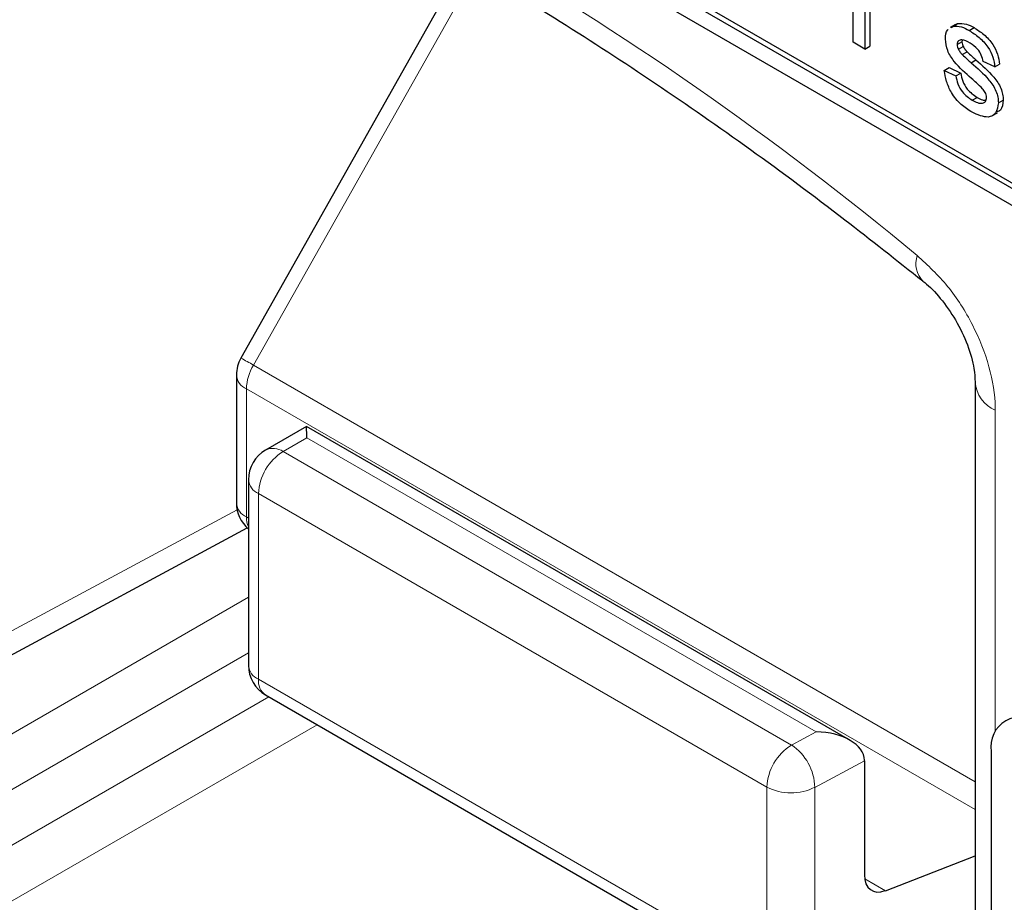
# Paper-space layout 'Blatt2' of a CAD drawing. Header units: millimetres. Extents: x 5 to 418, y 2 to 292.
# Tile 25 of 112: x 117.76 to 120.16, y 176.88 to 179.03. Entities that reach past the tile are written whole.
import ezdxf

# ---------------------------------------------------------------- set-up
doc = ezdxf.new("R2010")
doc.units = ezdxf.units.MM

psp = doc.layouts.new('Blatt2')

# ---------------------------------------------------------------- linework, layer by layer
at = {"color": 7, "linetype": 'Continuous', "lineweight": 25}
for p, q in [((115.8275, 181.0941), (121.7201, 177.6924)), ((117.3478, 180.2709), (121.7319, 177.74)), ((117.336, 180.2641), (121.7201, 177.7332)), ((118.845, 179.176), (118.2995, 178.2088)), ((119.7922, 178.9791), (119.7922, 179.168)), ((119.8209, 179.0629), (119.8209, 178.9625)), ((119.8327, 179.0697), (119.8327, 178.9693)), ((120.0422, 179.0226), (120.0289, 179.015)), ((120.0352, 179.0178), (120.047, 179.0246)), ((120.0428, 179.0216), (120.047, 179.0246)), ((120.031, 179.0148), (120.0352, 179.0178)), ((120.0753, 179.0079), (120.0871, 179.0147)), ((119.8209, 178.9625), (119.7922, 178.9791)), ((120.046, 178.9734), (120.0577, 178.9802)), ((120.0584, 178.9844), (120.0577, 178.9802)), ((119.8209, 178.9625), (119.8327, 178.9693)), ((120.049, 178.9618), (120.0607, 178.9686)), ((120.0584, 178.9488), (120.0702, 178.9556)), ((120.0801, 178.929), (120.0919, 178.9358)), ((120.1378, 178.9188), (120.1091, 178.932)), ((120.0144, 178.9105), (120.0262, 178.9173)), ((120.0144, 178.9105), (120.0431, 178.8972)), ((120.0262, 178.9173), (120.0549, 178.904)), ((120.0431, 178.8972), (120.0549, 178.904)), ((120.1378, 178.9188), (120.1496, 178.9256)), ((120.0826, 178.8379), (120.0944, 178.8447)), ((120.1464, 178.8314), (120.1582, 178.8382)), ((120.1307, 178.7992), (120.144, 178.8068)), ((118.2888, 178.1679), (118.2888, 177.8558)), ((120.09, 178.1501), (120.09, 176.0102)), ((118.4594, 178.0422), (118.3599, 177.9847)), ((119.7843, 177.2774), (118.4595, 178.0422)), ((118.3182, 177.9125), (118.3182, 177.4599)), ((117.6291, 177.4258), (118.3153, 177.7948)), ((118.3599, 177.3877), (119.5994, 176.6722)), ((120.1291, 177.2499), (120.1291, 176.2973)), ((119.8199, 177.2274), (119.8199, 176.9494)), ((119.8709, 176.9105), (120.09, 176.9952))]:
    psp.add_line(p, q, dxfattribs=at)
at = {"color": 7, "linetype": 'Continuous', "lineweight": 18}
for p, q in [((118.8759, 179.1591), (118.3304, 178.1919)), ((118.3304, 178.1919), (120.09, 177.1761)), ((118.3132, 178.1338), (120.09, 177.1081)), ((118.3132, 178.1338), (118.3132, 177.8218)), ((120.1388, 178.0821), (120.1388, 177.2985)), ((118.4605, 178.0146), (118.4026, 177.9812)), ((119.702, 177.2979), (118.4605, 178.0146)), ((118.4026, 177.9812), (119.6421, 177.2656)), ((119.5821, 177.163), (118.3426, 177.8785)), ((118.3426, 177.8785), (118.3426, 177.4259)), ((117.666, 177.5034), (118.2904, 177.8392)), ((118.3132, 177.8218), (118.3182, 177.8189)), ((117.6187, 177.2223), (118.3182, 177.6262)), ((118.3182, 177.4901), (117.6776, 177.1203)), ((118.3426, 177.4259), (119.5821, 176.7103)), ((117.6776, 176.9842), (118.3682, 177.3829)), ((118.4861, 177.3149), (117.7365, 176.8821)), ((119.6421, 177.2656), (119.702, 177.2979)), ((119.8199, 177.2274), (119.6989, 177.1624)), ((119.5821, 176.7103), (119.5821, 177.163)), ((119.6989, 177.1624), (119.6989, 176.7097)), ((119.8205, 176.9396), (119.8709, 176.9105))]:
    psp.add_line(p, q, dxfattribs=at)
for centre, radius, start, end in [((114.8566, 172.3244), 7.9725, 50.30384, 69.70154), ((120.0061, 178.4389), 0.0607, 160.8676, 224.0624), ((117.9394, 177.5122), 0.7842, 60.0865, 62.6603), ((118.4333, 178.1297), 0.1202, 148.8563, 178.0435), ((118.3287, 178.1707), 0.04, 184.1293, 247.1908), ((120.1697, 178.1558), 0.0799, 183.6006, 247.2434), ((118.4702, 177.8728), 0.1277, 121.9772, 177.4454), ((118.3781, 177.9454), 0.0434, 55.6476, 114.8655), ((118.3592, 177.9162), 0.0411, 185.0787, 246.2415), ((118.3287, 177.8587), 0.04, 184.1293, 247.1908), ((118.3665, 177.8199), 0.0534, 177.9594, 205.2133), ((118.3592, 177.4635), 0.0411, 185.0787, 246.2415), ((118.3843, 177.4217), 0.0419, 174.3555, 234.3323), ((119.7097, 177.1573), 0.1277, 121.9772, 177.4454), ((119.5709, 177.1592), 0.1281, 1.4471, 56.2436), ((119.6411, 177.2771), 0.1284, 242.6565, 296.7662)]:
    psp.add_arc(centre, radius, start, end, dxfattribs=at)
at = {"color": 7, "linetype": 'Continuous', "lineweight": 25}
for centre, radius, start, end in [((118.3721, 178.1679), 0.0833, 150.5774, 180), ((118.4015, 177.9125), 0.0833, 119.9972, 180), ((118.3721, 177.8558), 0.0833, 180, 229.7258), ((118.4015, 177.4599), 0.0833, 180, 240.0027), ((120.2009, 177.2616), 0.0728, 50.7967, 189.214)]:
    psp.add_arc(centre, radius, start, end, dxfattribs=at)
for centre, major_axis, ratio, start_param, end_param in [((118.4594, 177.946), (0, 0.0962), 0.015248, 5.50652, 6.274383), ((119.701, 177.2292), (0.1189, -0.0018), 0.577293, 0.017527, 1.570871), ((119.7609, 177.2615), (-0.0417, 0.0722), 0.577206, 3.92692, 3.944678), ((119.8798, 176.9828), (0.0428, 0.0715), 0.587369, 2.36515, 3.78643)]:
    psp.add_ellipse(centre, major_axis=major_axis, ratio=ratio, start_param=start_param, end_param=end_param, dxfattribs=at)
for points, knots in [([(117.6853, 179.7125), (117.7645, 179.6836), (117.995, 179.5996), (118.3824, 179.4258), (118.8462, 179.1774), (119.3108, 178.8851), (119.683, 178.6184), (119.8989, 178.4472), (119.9621, 178.397)], [0, 0, 0, 0, 0.106109, 0.308603, 0.511101, 0.713584, 0.916095, 1, 1, 1, 1]), ([(120.047, 179.0246), (120.0541, 179.0249), (120.0666, 179.0254), (120.0808, 179.018), (120.0871, 179.0147)], [0, 0, 0, 0, 0.558938, 1, 1, 1, 1]), ([(120.0172, 178.9866), (120.0177, 178.9959), (120.0182, 179.0057), (120.0237, 179.0095), (120.0241, 179.0097)], [0, 0, 0, 0, 0.941621, 1, 1, 1, 1]), ([(120.0352, 179.0178), (120.0423, 179.0181), (120.0548, 179.0186), (120.069, 179.0112), (120.0753, 179.0079)], [0, 0, 0, 0, 0.558938, 1, 1, 1, 1]), ([(120.0753, 179.0079), (120.0833, 179.0027), (120.0994, 178.9923), (120.1209, 178.9698), (120.1341, 178.9426), (120.1366, 178.9267), (120.1378, 178.9188)], [0, 0, 0, 0, 0.2807369, 0.5604275, 0.7794497, 1, 1, 1, 1]), ([(120.0871, 179.0147), (120.0951, 179.0095), (120.1112, 178.9992), (120.1327, 178.9766), (120.1459, 178.9494), (120.1484, 178.9335), (120.1496, 178.9256)], [0, 0, 0, 0, 0.2807369, 0.5604275, 0.7794497, 1, 1, 1, 1]), ([(120.0809, 178.8908), (120.0664, 178.9034), (120.0482, 178.9193), (120.0296, 178.9445), (120.0199, 178.9635), (120.0183, 178.9774), (120.0172, 178.9866)], [0, 0, 0, 0, 0.501321, 0.626592, 0.751817, 1, 1, 1, 1]), ([(120.0774, 178.9769), (120.0704, 178.9807), (120.06, 178.9865), (120.0501, 178.9837), (120.0464, 178.9791), (120.0461, 178.9753), (120.046, 178.9734)], [0, 0, 0, 0, 0.49977, 0.749095, 0.874592, 1, 1, 1, 1]), ([(120.0577, 178.9802), (120.0579, 178.9781), (120.0582, 178.9743), (120.06, 178.9704), (120.0607, 178.9686)], [0, 0, 0, 0, 0.5592363, 1, 1, 1, 1]), ([(120.1091, 178.932), (120.1081, 178.9372), (120.106, 178.9475), (120.0944, 178.9657), (120.0838, 178.9726), (120.0774, 178.9769)], [0, 0, 0, 0, 0.2803044, 0.560237, 1, 1, 1, 1]), ([(120.046, 178.9734), (120.0461, 178.9713), (120.0464, 178.9675), (120.0482, 178.9636), (120.049, 178.9618)], [0, 0, 0, 0, 0.5592363, 1, 1, 1, 1]), ([(120.049, 178.9618), (120.0505, 178.9591), (120.0533, 178.9543), (120.0568, 178.9505), (120.0584, 178.9488)], [0, 0, 0, 0, 0.559084, 1, 1, 1, 1]), ([(120.0607, 178.9686), (120.0623, 178.9659), (120.0651, 178.9611), (120.0686, 178.9573), (120.0702, 178.9556)], [0, 0, 0, 0, 0.559084, 1, 1, 1, 1]), ([(120.0702, 178.9556), (120.0742, 178.9518), (120.0815, 178.9451), (120.0887, 178.9386), (120.0919, 178.9358)], [0, 0, 0, 0, 0.559965, 1, 1, 1, 1]), ([(120.0584, 178.9488), (120.0625, 178.945), (120.0697, 178.9383), (120.0769, 178.9318), (120.0801, 178.929)], [0, 0, 0, 0, 0.559965, 1, 1, 1, 1]), ([(120.0801, 178.929), (120.095, 178.916), (120.1137, 178.8997), (120.1333, 178.8745), (120.141, 178.86), (120.1458, 178.845), (120.1462, 178.8359), (120.1464, 178.8314)], [0, 0, 0, 0, 0.500446, 0.625396, 0.750274, 0.875069, 1, 1, 1, 1]), ([(120.0919, 178.9358), (120.1068, 178.9228), (120.1254, 178.9065), (120.1451, 178.8813), (120.1528, 178.8668), (120.1575, 178.8518), (120.158, 178.8427), (120.1582, 178.8382)], [0, 0, 0, 0, 0.500446, 0.625396, 0.750274, 0.875069, 1, 1, 1, 1]), ([(120.0823, 178.8083), (120.0733, 178.814), (120.0552, 178.8254), (120.032, 178.8532), (120.019, 178.8837), (120.0159, 178.9016), (120.0144, 178.9105)], [0, 0, 0, 0, 0.280739, 0.559297, 0.779311, 1, 1, 1, 1]), ([(120.0549, 178.904), (120.056, 178.8974), (120.0583, 178.8842), (120.0722, 178.8597), (120.086, 178.8504), (120.0944, 178.8447)], [0, 0, 0, 0, 0.281314, 0.561069, 1, 1, 1, 1]), ([(120.0431, 178.8972), (120.0442, 178.8906), (120.0465, 178.8774), (120.0605, 178.8529), (120.0742, 178.8436), (120.0826, 178.8379)], [0, 0, 0, 0, 0.281314, 0.561069, 1, 1, 1, 1]), ([(120.1079, 178.8655), (120.103, 178.8705), (120.0941, 178.8793), (120.085, 178.8873), (120.0809, 178.8908)], [0, 0, 0, 0, 0.559788, 1, 1, 1, 1]), ([(120.1177, 178.8446), (120.1175, 178.8465), (120.1172, 178.8505), (120.1138, 178.8582), (120.1101, 178.8627), (120.1079, 178.8655)], [0, 0, 0, 0, 0.279757, 0.559839, 1, 1, 1, 1]), ([(120.1464, 178.8314), (120.145, 178.8222), (120.1423, 178.804), (120.1183, 178.792), (120.096, 178.8021), (120.0823, 178.8083)], [0, 0, 0, 0, 0.279926, 0.560038, 1, 1, 1, 1]), ([(120.0826, 178.8379), (120.087, 178.8356), (120.0958, 178.8309), (120.1074, 178.8292), (120.1159, 178.8337), (120.1171, 178.8409), (120.1177, 178.8446)], [0, 0, 0, 0, 0.281188, 0.560952, 0.781095, 1, 1, 1, 1]), ([(120.0944, 178.8447), (120.0989, 178.8422), (120.1063, 178.8379), (120.113, 178.8377), (120.1157, 178.8376)], [0, 0, 0, 0, 0.596492, 1, 1, 1, 1]), ([(120.1582, 178.8382), (120.1572, 178.8284), (120.1558, 178.8139), (120.1459, 178.8101), (120.1428, 178.8089)], [0, 0, 0, 0, 0.679034, 1, 1, 1, 1]), ([(119.9622, 178.3964), (119.9639, 178.3953), (119.9768, 178.386), (120.0066, 178.3546), (120.0437, 178.3021), (120.073, 178.241), (120.0883, 178.1853), (120.0893, 178.1609), (120.0897, 178.1506)], [0, 0, 0, 0, 0.027249, 0.217947, 0.420667, 0.632806, 0.844533, 1, 1, 1, 1])]:
    psp.add_open_spline(points, degree=3, knots=knots, dxfattribs=at)
at = {"color": 7, "linetype": 'Continuous', "lineweight": 18}
psp.add_open_spline([(120.1388, 178.0821), (120.1388, 178.0845), (120.1386, 178.1175), (120.1276, 178.1875), (120.0866, 178.2908), (120.0253, 178.388), (119.9743, 178.4352), (119.9488, 178.4588)], degree=3, knots=[0, 0, 0, 0, 0.019366, 0.264509, 0.509654, 0.754828, 1, 1, 1, 1], dxfattribs=at)

doc.saveas('drawing.dxf')
